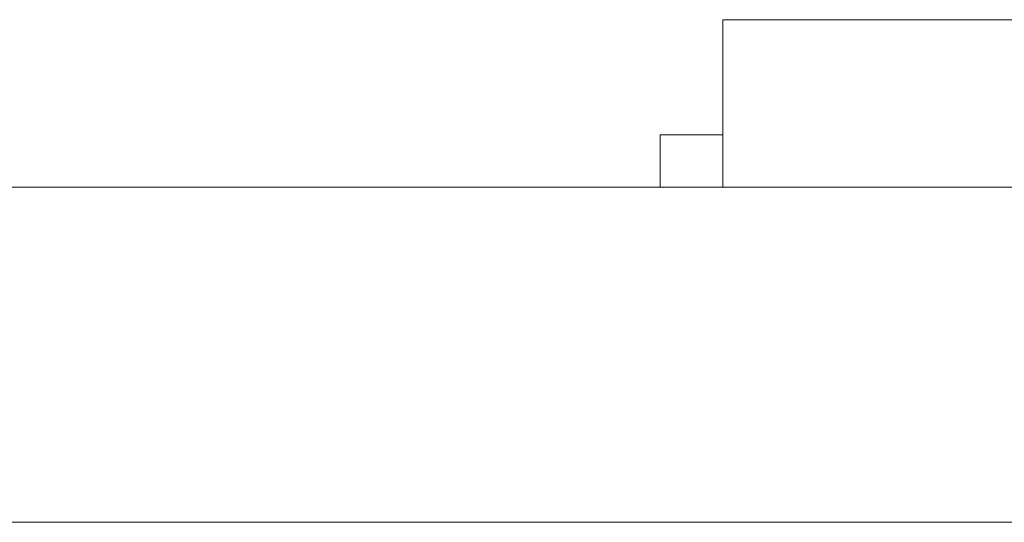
# Model space of a CAD drawing. Header units: inches. Extents: x -36 to 647, y 177 to 609.
# Tile 72 of 256: x 78.97 to 83.67, y 456.47 to 458.87. Entities that reach past the tile are written whole.
import ezdxf

# ---------------------------------------------------------------- set-up
doc = ezdxf.new("R2010")
doc.units = ezdxf.units.IN
doc.header["$MEASUREMENT"] = 0
doc.layers.add('1', color=7, linetype='Continuous')

# ---------------------------------------------------------------- blocks, each defined once
blk = doc.blocks.new('block 2223')
at = {"layer": '1', "color": 155, "lineweight": 18, "true_color": 0x4c7299}
blk.add_lwpolyline([(82.3255, 458.8689), (87.3255, 458.8689)], dxfattribs=at)
blk = doc.blocks.new('block 2225')
at = {"layer": '1', "color": 155, "lineweight": 18, "true_color": 0x4c7299}
blk.add_lwpolyline([(82.0255, 458.3189), (82.3255, 458.3189)], dxfattribs=at)
blk = doc.blocks.new('block 2267')
at = {"layer": '1', "color": 155, "lineweight": 18, "true_color": 0x4c7299}
blk.add_lwpolyline([(152.954, 458.0689), (21.3896, 458.0689)], dxfattribs=at)
blk = doc.blocks.new('block 2509')
at = {"layer": '1', "color": 155, "lineweight": 18, "true_color": 0x4c7299}
blk.add_lwpolyline([(82.3255, 458.8689), (82.3255, 458.0689)], dxfattribs=at)
blk = doc.blocks.new('block 2512')
at = {"layer": '1', "color": 155, "lineweight": 18, "true_color": 0x4c7299}
blk.add_lwpolyline([(82.0255, 458.3189), (82.0255, 458.0689)], dxfattribs=at)
blk = doc.blocks.new('block 2583')
at = {"layer": '1', "color": 155, "lineweight": 18, "true_color": 0x4c7299}
blk.add_lwpolyline([(152.954, 456.4689), (21.3896, 456.4689)], dxfattribs=at)
blk = doc.blocks.new('block 2794')
at = {"layer": '1', "color": 18, "lineweight": 13, "true_color": 0x4c0000}
blk.add_lwpolyline([(152.954, 458.0689), (21.3896, 458.0689)], dxfattribs=at)
blk = doc.blocks.new('block 2830')
at = {"layer": '1', "color": 18, "lineweight": 13, "true_color": 0x4c0000}
blk.add_lwpolyline([(152.954, 458.0689), (21.3896, 458.0689)], dxfattribs=at)
blk = doc.blocks.new('block 2949')
at = {"layer": '1', "color": 18, "lineweight": 13, "true_color": 0x4c0000}
blk.add_lwpolyline([(10.0509, 458.0689), (141.6153, 458.0689)], dxfattribs=at)
blk = doc.blocks.new('block 2950')
at = {"layer": '1', "color": 18, "lineweight": 13, "true_color": 0x4c0000}
blk.add_lwpolyline([(10.0509, 458.0689), (141.6153, 458.0689)], dxfattribs=at)
blk = doc.blocks.new('block 3018')
at = {"layer": '1', "color": 18, "lineweight": 13, "true_color": 0x4c0000}
blk.add_lwpolyline([(81.3803, 458.0689), (81.7803, 458.0689)], dxfattribs=at)
blk = doc.blocks.new('block 3050')
at = {"layer": '1', "color": 18, "lineweight": 13, "true_color": 0x4c0000}
blk.add_lwpolyline([(81.3803, 458.0689), (81.7803, 458.0689)], dxfattribs=at)
blk = doc.blocks.new('block 7542')
at = {"layer": '1', "color": 18, "lineweight": 13, "true_color": 0x4c0000}
blk.add_open_spline([(277.6797, 458.0689), (277.6797, 458.0689), (202.8704, 458.0689), (202.8704, 458.0689), (202.8704, 458.0689), (165.4658, 458.0689), (165.4658, 458.0689), (165.4658, 458.0689), (160.7902, 458.0689), (160.7902, 458.0689), (160.7902, 458.0689), (158.4524, 458.0689), (158.4524, 458.0689), (158.4524, 458.0689), (157.2662, 458.0689), (157.2662, 458.0689), (157.2662, 458.0689), (153.2884, 458.0689), (153.2884, 458.0689), (153.2884, 458.0689), (152.2514, 458.0689), (152.2514, 458.0689), (152.2514, 458.0689), (149.9136, 458.0689), (149.9136, 458.0689), (149.9136, 458.0689), (131.2113, 458.0689), (131.2113, 458.0689), (131.2113, 458.0689), (56.402, 458.0689), (56.402, 458.0689), (56.402, 458.0689), (37.6997, 458.0689), (37.6997, 458.0689), (37.6997, 458.0689), (28.3485, 458.0689), (28.3485, 458.0689), (28.3485, 458.0689), (23.673, 458.0689), (23.673, 458.0689), (23.673, 458.0689), (21.3896, 458.0689), (21.3896, 458.0689), (21.3896, 458.0689), (20.5239, 458.0689), (20.5239, 458.0689), (20.5239, 458.0689), (5.6337, 458.0689), (5.6337, 458.0689), (5.6337, 458.0689), (4.2572, 458.0689), (4.2572, 458.0689), (4.2572, 458.0689), (1.9195, 458.0689), (1.9195, 458.0689), (1.9195, 458.0689), (-2.7561, 458.0689), (-2.7561, 458.0689), (-2.7561, 458.0689), (-12.1073, 458.0689), (-12.1073, 458.0689), (-12.1073, 458.0689), (-14.3267, 458.0689), (-14.3267, 458.0689), (-14.3267, 458.0689), (-13.5047, 458.0689), (-13.5047, 458.0689), (-13.5047, 458.0689), (-11.167, 458.0689), (-11.167, 458.0689), (-11.167, 458.0689), (-6.4914, 458.0689), (-6.4914, 458.0689), (-6.4914, 458.0689), (2.8598, 458.0689), (2.8598, 458.0689), (2.8598, 458.0689), (9.9828, 458.0689), (9.9828, 458.0689), (9.9828, 458.0689), (11.3987, 458.0689), (11.3987, 458.0689), (11.3987, 458.0689), (13.7365, 458.0689), (13.7365, 458.0689), (13.7365, 458.0689), (18.4121, 458.0689), (18.4121, 458.0689), (18.4121, 458.0689), (37.1144, 458.0689), (37.1144, 458.0689), (37.1144, 458.0689), (111.9237, 458.0689), (111.9237, 458.0689), (111.9237, 458.0689), (130.626, 458.0689), (130.626, 458.0689), (130.626, 458.0689), (139.9772, 458.0689), (139.9772, 458.0689), (139.9772, 458.0689), (143.0499, 458.0689), (143.0499, 458.0689), (143.0499, 458.0689), (145.3437, 458.0689), (145.3437, 458.0689), (145.3437, 458.0689), (146.1784, 458.0689), (146.1784, 458.0689), (146.1784, 458.0689), (183.583, 458.0689), (183.583, 458.0689), (183.583, 458.0689), (258.3923, 458.0689), (258.3923, 458.0689), (258.3923, 458.0689), (289.4917, 458.0689), (289.4917, 458.0689), (289.4917, 458.0689), (326.8964, 458.0689), (326.8964, 458.0689), (326.8964, 458.0689), (364.301, 458.0689), (364.301, 458.0689), (364.301, 458.0689), (383.0033, 458.0689), (383.0033, 458.0689), (383.0033, 458.0689), (387.6789, 458.0689), (387.6789, 458.0689), (387.6789, 458.0689), (390.0167, 458.0689), (390.0167, 458.0689), (390.0167, 458.0689), (391.2325, 458.0689), (391.2325, 458.0689), (391.2325, 458.0689), (395.2018, 458.0689), (395.2018, 458.0689), (395.2018, 458.0689), (396.2149, 458.0689), (396.2149, 458.0689), (396.2149, 458.0689), (398.5527, 458.0689), (398.5527, 458.0689), (398.5527, 458.0689), (473.3619, 458.0689), (473.3619, 458.0689), (473.3619, 458.0689), (510.7666, 458.0689), (510.7666, 458.0689), (510.7666, 458.0689), (520.1177, 458.0689), (520.1177, 458.0689), (520.1177, 458.0689), (524.7933, 458.0689), (524.7933, 458.0689), (524.7933, 458.0689), (527.1311, 458.0689), (527.1311, 458.0689), (527.1311, 458.0689), (527.9528, 458.0689), (527.9528, 458.0689), (527.9528, 458.0689), (535.6701, 458.0689), (535.6701, 458.0689), (535.6701, 458.0689), (545.0212, 458.0689), (545.0212, 458.0689), (545.0212, 458.0689), (545.6185, 458.0689), (545.6185, 458.0689), (545.6185, 458.0689), (536.2673, 458.0689), (536.2673, 458.0689), (536.2673, 458.0689), (531.6311, 458.0689), (531.6311, 458.0689), (531.6311, 458.0689), (530.7777, 458.0689), (530.7777, 458.0689), (530.7777, 458.0689), (528.4683, 458.0689), (528.4683, 458.0689), (528.4683, 458.0689), (525.3906, 458.0689), (525.3906, 458.0689), (525.3906, 458.0689), (520.715, 458.0689), (520.715, 458.0689), (520.715, 458.0689), (519.7844, 458.0689), (519.7844, 458.0689), (519.7844, 458.0689), (517.5884, 458.0689), (517.5884, 458.0689), (517.5884, 458.0689), (514.5138, 458.0689), (514.5138, 458.0689), (514.5138, 458.0689), (495.8115, 458.0689), (495.8115, 458.0689), (495.8115, 458.0689), (421.0023, 458.0689), (421.0023, 458.0689), (421.0023, 458.0689), (411.6511, 458.0689), (411.6511, 458.0689), (411.6511, 458.0689), (406.9755, 458.0689), (406.9755, 458.0689), (406.9755, 458.0689), (406.1388, 458.0689), (406.1388, 458.0689), (406.1388, 458.0689), (403.8462, 458.0689), (403.8462, 458.0689), (403.8462, 458.0689), (400.7729, 458.0689), (400.7729, 458.0689), (400.7729, 458.0689), (396.0974, 458.0689), (396.0974, 458.0689), (396.0974, 458.0689), (386.7462, 458.0689), (386.7462, 458.0689), (386.7462, 458.0689), (349.3416, 458.0689), (349.3416, 458.0689), (349.3416, 458.0689), (311.9369, 458.0689), (311.9369, 458.0689), (311.9369, 458.0689), (293.2346, 458.0689), (293.2346, 458.0689), (293.2346, 458.0689), (283.8835, 458.0689), (283.8835, 458.0689), (283.8835, 458.0689), (280.8066, 458.0689), (280.8066, 458.0689), (280.8066, 458.0689), (278.5024, 458.0689), (278.5024, 458.0689), (278.5024, 458.0689), (277.6797, 458.0689), (277.6797, 458.0689)], degree=3, knots=[0, 0, 0, 0, 1, 1, 1, 2, 2, 2, 3, 3, 3, 4, 4, 4, 5, 5, 5, 6, 6, 6, 7, 7, 7, 8, 8, 8, 9, 9, 9, 10, 10, 10, 11, 11, 11, 12, 12, 12, 13, 13, 13, 14, 14, 14, 15, 15, 15, 16, 16, 16, 17, 17, 17, 18, 18, 18, 19, 19, 19, 20, 20, 20, 21, 21, 21, 22, 22, 22, 23, 23, 23, 24, 24, 24, 25, 25, 25, 26, 26, 26, 27, 27, 27, 28, 28, 28, 29, 29, 29, 30, 30, 30, 31, 31, 31, 32, 32, 32, 33, 33, 33, 34, 34, 34, 35, 35, 35, 36, 36, 36, 37, 37, 37, 38, 38, 38, 39, 39, 39, 40, 40, 40, 41, 41, 41, 42, 42, 42, 43, 43, 43, 44, 44, 44, 45, 45, 45, 46, 46, 46, 47, 47, 47, 48, 48, 48, 49, 49, 49, 50, 50, 50, 51, 51, 51, 52, 52, 52, 53, 53, 53, 54, 54, 54, 55, 55, 55, 56, 56, 56, 57, 57, 57, 58, 58, 58, 59, 59, 59, 60, 60, 60, 61, 61, 61, 62, 62, 62, 63, 63, 63, 64, 64, 64, 65, 65, 65, 66, 66, 66, 67, 67, 67, 68, 68, 68, 69, 69, 69, 70, 70, 70, 71, 71, 71, 72, 72, 72, 73, 73, 73, 74, 74, 74, 75, 75, 75, 76, 76, 76, 77, 77, 77, 78, 78, 78, 79, 79, 79, 80, 80, 80, 81, 81, 81, 82, 82, 82, 82], dxfattribs=at)
blk = doc.blocks.new('block 7776')
at = {"layer": '1', "color": 18, "lineweight": 13, "true_color": 0x4c0000}
blk.add_open_spline([(83.3006, 458.0689), (83.3971, 458.0689), (83.4936, 458.0689), (83.5902, 458.0689), (83.4936, 458.0689), (83.3971, 458.0689), (83.3006, 458.0689), (83.0596, 458.0689), (82.8186, 458.0689), (82.5776, 458.0689), (82.5419, 458.0689), (82.5062, 458.0689), (82.4705, 458.0689), (82.2937, 458.0689), (82.1169, 458.0689), (81.9402, 458.0689), (82.1402, 458.0689), (82.3402, 458.0689), (82.5402, 458.0689), (82.3402, 458.0689), (82.1402, 458.0689), (81.9402, 458.0689), (82.1169, 458.0689), (82.2937, 458.0689), (82.4705, 458.0689), (82.5062, 458.0689), (82.5419, 458.0689), (82.5776, 458.0689), (82.8186, 458.0689), (83.0596, 458.0689), (83.3006, 458.0689)], degree=3, knots=[0, 0, 0, 0, 1, 1, 1, 2, 2, 2, 3, 3, 3, 4, 4, 4, 5, 5, 5, 6, 6, 6, 7, 7, 7, 8, 8, 8, 9, 9, 9, 10, 10, 10, 10], dxfattribs=at)
blk = doc.blocks.new('block 7781')
at = {"layer": '1', "color": 18, "lineweight": 13, "true_color": 0x4c0000}
blk.add_open_spline([(83.3006, 458.0689), (83.3971, 458.0689), (83.4936, 458.0689), (83.5902, 458.0689), (83.4936, 458.0689), (83.3971, 458.0689), (83.3006, 458.0689), (83.0596, 458.0689), (82.8186, 458.0689), (82.5776, 458.0689), (82.5419, 458.0689), (82.5062, 458.0689), (82.4705, 458.0689), (82.2937, 458.0689), (82.1169, 458.0689), (81.9402, 458.0689), (82.1402, 458.0689), (82.3402, 458.0689), (82.5402, 458.0689), (82.3402, 458.0689), (82.1402, 458.0689), (81.9402, 458.0689), (82.1169, 458.0689), (82.2937, 458.0689), (82.4705, 458.0689), (82.5062, 458.0689), (82.5419, 458.0689), (82.5776, 458.0689), (82.8186, 458.0689), (83.0596, 458.0689), (83.3006, 458.0689)], degree=3, knots=[0, 0, 0, 0, 1, 1, 1, 2, 2, 2, 3, 3, 3, 4, 4, 4, 5, 5, 5, 6, 6, 6, 7, 7, 7, 8, 8, 8, 9, 9, 9, 10, 10, 10, 10], dxfattribs=at)
blk = doc.blocks.new('block 7851')
at = {"layer": '1', "color": 18, "lineweight": 13, "true_color": 0x4c0000}
blk.add_open_spline([(83.3006, 458.0689), (83.3971, 458.0689), (83.4936, 458.0689), (83.5902, 458.0689), (83.4936, 458.0689), (83.3971, 458.0689), (83.3006, 458.0689), (83.0596, 458.0689), (82.8186, 458.0689), (82.5776, 458.0689), (82.5419, 458.0689), (82.5062, 458.0689), (82.4705, 458.0689), (82.2937, 458.0689), (82.1169, 458.0689), (81.9402, 458.0689), (82.1402, 458.0689), (82.3402, 458.0689), (82.5402, 458.0689), (82.3402, 458.0689), (82.1402, 458.0689), (81.9402, 458.0689), (82.1169, 458.0689), (82.2937, 458.0689), (82.4705, 458.0689), (82.5062, 458.0689), (82.5419, 458.0689), (82.5776, 458.0689), (82.8186, 458.0689), (83.0596, 458.0689), (83.3006, 458.0689)], degree=3, knots=[0, 0, 0, 0, 1, 1, 1, 2, 2, 2, 3, 3, 3, 4, 4, 4, 5, 5, 5, 6, 6, 6, 7, 7, 7, 8, 8, 8, 9, 9, 9, 10, 10, 10, 10], dxfattribs=at)
blk = doc.blocks.new('block 7879')
at = {"layer": '1', "color": 18, "lineweight": 13, "true_color": 0x4c0000}
blk.add_open_spline([(83.3006, 458.0689), (83.3971, 458.0689), (83.4936, 458.0689), (83.5902, 458.0689), (83.4936, 458.0689), (83.3971, 458.0689), (83.3006, 458.0689), (83.0596, 458.0689), (82.8186, 458.0689), (82.5776, 458.0689), (82.5419, 458.0689), (82.5062, 458.0689), (82.4705, 458.0689), (82.2937, 458.0689), (82.1169, 458.0689), (81.9402, 458.0689), (82.1402, 458.0689), (82.3402, 458.0689), (82.5402, 458.0689), (82.3402, 458.0689), (82.1402, 458.0689), (81.9402, 458.0689), (82.1169, 458.0689), (82.2937, 458.0689), (82.4705, 458.0689), (82.5062, 458.0689), (82.5419, 458.0689), (82.5776, 458.0689), (82.8186, 458.0689), (83.0596, 458.0689), (83.3006, 458.0689)], degree=3, knots=[0, 0, 0, 0, 1, 1, 1, 2, 2, 2, 3, 3, 3, 4, 4, 4, 5, 5, 5, 6, 6, 6, 7, 7, 7, 8, 8, 8, 9, 9, 9, 10, 10, 10, 10], dxfattribs=at)
blk = doc.blocks.new('block 7926')
at = {"layer": '1', "color": 18, "lineweight": 13, "true_color": 0x4c0000}
blk.add_open_spline([(277.6797, 458.0689), (277.6797, 458.0689), (202.8704, 458.0689), (202.8704, 458.0689), (202.8704, 458.0689), (165.4658, 458.0689), (165.4658, 458.0689), (165.4658, 458.0689), (160.7902, 458.0689), (160.7902, 458.0689), (160.7902, 458.0689), (158.4524, 458.0689), (158.4524, 458.0689), (158.4524, 458.0689), (157.2662, 458.0689), (157.2662, 458.0689), (157.2662, 458.0689), (153.2884, 458.0689), (153.2884, 458.0689), (153.2884, 458.0689), (152.2514, 458.0689), (152.2514, 458.0689), (152.2514, 458.0689), (149.9136, 458.0689), (149.9136, 458.0689), (149.9136, 458.0689), (131.2113, 458.0689), (131.2113, 458.0689), (131.2113, 458.0689), (56.402, 458.0689), (56.402, 458.0689), (56.402, 458.0689), (37.6997, 458.0689), (37.6997, 458.0689), (37.6997, 458.0689), (28.3485, 458.0689), (28.3485, 458.0689), (28.3485, 458.0689), (23.673, 458.0689), (23.673, 458.0689), (23.673, 458.0689), (21.3896, 458.0689), (21.3896, 458.0689), (21.3896, 458.0689), (20.5239, 458.0689), (20.5239, 458.0689), (20.5239, 458.0689), (5.6337, 458.0689), (5.6337, 458.0689), (5.6337, 458.0689), (4.2572, 458.0689), (4.2572, 458.0689), (4.2572, 458.0689), (1.9195, 458.0689), (1.9195, 458.0689), (1.9195, 458.0689), (-2.7561, 458.0689), (-2.7561, 458.0689), (-2.7561, 458.0689), (-12.1073, 458.0689), (-12.1073, 458.0689), (-12.1073, 458.0689), (-14.3267, 458.0689), (-14.3267, 458.0689), (-14.3267, 458.0689), (-13.5047, 458.0689), (-13.5047, 458.0689), (-13.5047, 458.0689), (-11.167, 458.0689), (-11.167, 458.0689), (-11.167, 458.0689), (-6.4914, 458.0689), (-6.4914, 458.0689), (-6.4914, 458.0689), (2.8598, 458.0689), (2.8598, 458.0689), (2.8598, 458.0689), (9.9828, 458.0689), (9.9828, 458.0689), (9.9828, 458.0689), (11.3987, 458.0689), (11.3987, 458.0689), (11.3987, 458.0689), (13.7365, 458.0689), (13.7365, 458.0689), (13.7365, 458.0689), (18.4121, 458.0689), (18.4121, 458.0689), (18.4121, 458.0689), (37.1144, 458.0689), (37.1144, 458.0689), (37.1144, 458.0689), (111.9237, 458.0689), (111.9237, 458.0689), (111.9237, 458.0689), (130.626, 458.0689), (130.626, 458.0689), (130.626, 458.0689), (139.9772, 458.0689), (139.9772, 458.0689), (139.9772, 458.0689), (143.0499, 458.0689), (143.0499, 458.0689), (143.0499, 458.0689), (145.3437, 458.0689), (145.3437, 458.0689), (145.3437, 458.0689), (146.1784, 458.0689), (146.1784, 458.0689), (146.1784, 458.0689), (183.583, 458.0689), (183.583, 458.0689), (183.583, 458.0689), (258.3923, 458.0689), (258.3923, 458.0689), (258.3923, 458.0689), (289.4917, 458.0689), (289.4917, 458.0689), (289.4917, 458.0689), (326.8964, 458.0689), (326.8964, 458.0689), (326.8964, 458.0689), (364.301, 458.0689), (364.301, 458.0689), (364.301, 458.0689), (383.0033, 458.0689), (383.0033, 458.0689), (383.0033, 458.0689), (387.6789, 458.0689), (387.6789, 458.0689), (387.6789, 458.0689), (390.0167, 458.0689), (390.0167, 458.0689), (390.0167, 458.0689), (391.2325, 458.0689), (391.2325, 458.0689), (391.2325, 458.0689), (395.2018, 458.0689), (395.2018, 458.0689), (395.2018, 458.0689), (396.2149, 458.0689), (396.2149, 458.0689), (396.2149, 458.0689), (398.5527, 458.0689), (398.5527, 458.0689), (398.5527, 458.0689), (473.3619, 458.0689), (473.3619, 458.0689), (473.3619, 458.0689), (510.7666, 458.0689), (510.7666, 458.0689), (510.7666, 458.0689), (520.1177, 458.0689), (520.1177, 458.0689), (520.1177, 458.0689), (524.7933, 458.0689), (524.7933, 458.0689), (524.7933, 458.0689), (527.1311, 458.0689), (527.1311, 458.0689), (527.1311, 458.0689), (527.9528, 458.0689), (527.9528, 458.0689), (527.9528, 458.0689), (535.6701, 458.0689), (535.6701, 458.0689), (535.6701, 458.0689), (545.0212, 458.0689), (545.0212, 458.0689), (545.0212, 458.0689), (545.6185, 458.0689), (545.6185, 458.0689), (545.6185, 458.0689), (536.2673, 458.0689), (536.2673, 458.0689), (536.2673, 458.0689), (531.6311, 458.0689), (531.6311, 458.0689), (531.6311, 458.0689), (530.7777, 458.0689), (530.7777, 458.0689), (530.7777, 458.0689), (528.4683, 458.0689), (528.4683, 458.0689), (528.4683, 458.0689), (525.3906, 458.0689), (525.3906, 458.0689), (525.3906, 458.0689), (520.715, 458.0689), (520.715, 458.0689), (520.715, 458.0689), (519.7844, 458.0689), (519.7844, 458.0689), (519.7844, 458.0689), (517.5884, 458.0689), (517.5884, 458.0689), (517.5884, 458.0689), (514.5138, 458.0689), (514.5138, 458.0689), (514.5138, 458.0689), (495.8115, 458.0689), (495.8115, 458.0689), (495.8115, 458.0689), (421.0023, 458.0689), (421.0023, 458.0689), (421.0023, 458.0689), (411.6511, 458.0689), (411.6511, 458.0689), (411.6511, 458.0689), (406.9755, 458.0689), (406.9755, 458.0689), (406.9755, 458.0689), (406.1388, 458.0689), (406.1388, 458.0689), (406.1388, 458.0689), (403.8462, 458.0689), (403.8462, 458.0689), (403.8462, 458.0689), (400.7729, 458.0689), (400.7729, 458.0689), (400.7729, 458.0689), (396.0974, 458.0689), (396.0974, 458.0689), (396.0974, 458.0689), (386.7462, 458.0689), (386.7462, 458.0689), (386.7462, 458.0689), (349.3416, 458.0689), (349.3416, 458.0689), (349.3416, 458.0689), (311.9369, 458.0689), (311.9369, 458.0689), (311.9369, 458.0689), (293.2346, 458.0689), (293.2346, 458.0689), (293.2346, 458.0689), (283.8835, 458.0689), (283.8835, 458.0689), (283.8835, 458.0689), (280.8066, 458.0689), (280.8066, 458.0689), (280.8066, 458.0689), (278.5024, 458.0689), (278.5024, 458.0689), (278.5024, 458.0689), (277.6797, 458.0689), (277.6797, 458.0689)], degree=3, knots=[0, 0, 0, 0, 1, 1, 1, 2, 2, 2, 3, 3, 3, 4, 4, 4, 5, 5, 5, 6, 6, 6, 7, 7, 7, 8, 8, 8, 9, 9, 9, 10, 10, 10, 11, 11, 11, 12, 12, 12, 13, 13, 13, 14, 14, 14, 15, 15, 15, 16, 16, 16, 17, 17, 17, 18, 18, 18, 19, 19, 19, 20, 20, 20, 21, 21, 21, 22, 22, 22, 23, 23, 23, 24, 24, 24, 25, 25, 25, 26, 26, 26, 27, 27, 27, 28, 28, 28, 29, 29, 29, 30, 30, 30, 31, 31, 31, 32, 32, 32, 33, 33, 33, 34, 34, 34, 35, 35, 35, 36, 36, 36, 37, 37, 37, 38, 38, 38, 39, 39, 39, 40, 40, 40, 41, 41, 41, 42, 42, 42, 43, 43, 43, 44, 44, 44, 45, 45, 45, 46, 46, 46, 47, 47, 47, 48, 48, 48, 49, 49, 49, 50, 50, 50, 51, 51, 51, 52, 52, 52, 53, 53, 53, 54, 54, 54, 55, 55, 55, 56, 56, 56, 57, 57, 57, 58, 58, 58, 59, 59, 59, 60, 60, 60, 61, 61, 61, 62, 62, 62, 63, 63, 63, 64, 64, 64, 65, 65, 65, 66, 66, 66, 67, 67, 67, 68, 68, 68, 69, 69, 69, 70, 70, 70, 71, 71, 71, 72, 72, 72, 73, 73, 73, 74, 74, 74, 75, 75, 75, 76, 76, 76, 77, 77, 77, 78, 78, 78, 79, 79, 79, 80, 80, 80, 81, 81, 81, 82, 82, 82, 82], dxfattribs=at)
blk = doc.blocks.new('block 8032')
at = {"layer": '1', "color": 18, "lineweight": 13, "true_color": 0x4c0000}
blk.add_open_spline([(82.9268, 458.0689), (82.8553, 458.0689), (82.8144, 458.0689), (82.8041, 458.0689), (82.8578, 458.0689), (82.9116, 458.0689), (82.9653, 458.0689), (82.9771, 458.0689), (83.0049, 458.0689), (83.0484, 458.0689), (83.0917, 458.0689), (83.1444, 458.0689), (83.2058, 458.0689), (83.2796, 458.0689), (83.342, 458.0689), (83.3931, 458.0689), (83.4443, 458.0689), (83.4699, 458.0689), (83.4699, 458.0689), (83.4699, 458.0689), (83.4453, 458.0689), (83.3963, 458.0689), (83.3471, 458.0689), (83.2825, 458.0689), (83.2032, 458.0689), (83.1536, 458.0689), (83.1089, 458.0689), (83.0692, 458.0689), (83.0298, 458.0689), (82.9982, 458.0689), (82.9755, 458.0689), (82.9275, 458.0689), (82.8794, 458.0689), (82.8313, 458.0689), (82.8717, 458.0689), (82.9121, 458.0689), (82.9525, 458.0689), (83.1597, 458.0689), (83.3669, 458.0689), (83.5742, 458.0689), (83.4079, 458.0689), (83.2416, 458.0689), (83.0753, 458.0689), (83.0528, 458.0689), (83.0303, 458.0689), (83.0078, 458.0689), (83.083, 458.0689), (83.1616, 458.0689), (83.2441, 458.0689), (83.3532, 458.0689), (83.4453, 458.0689), (83.5204, 458.0689), (83.5955, 458.0689), (83.633, 458.0689), (83.633, 458.0689), (83.633, 458.0689), (83.5997, 458.0689), (83.5338, 458.0689), (83.4532, 458.0689), (83.3442, 458.0689), (83.2058, 458.0689), (83.0919, 458.0689), (82.9992, 458.0689), (82.9268, 458.0689)], degree=3, knots=[0, 0, 0, 0, 1, 1, 1, 2, 2, 2, 3, 3, 3, 4, 4, 4, 5, 5, 5, 6, 6, 6, 7, 7, 7, 8, 8, 8, 9, 9, 9, 10, 10, 10, 11, 11, 11, 12, 12, 12, 13, 13, 13, 14, 14, 14, 15, 15, 15, 16, 16, 16, 17, 17, 17, 18, 18, 18, 19, 19, 19, 20, 20, 20, 21, 21, 21, 21], dxfattribs=at)
blk = doc.blocks.new('block 8056')
at = {"layer": '1', "color": 18, "lineweight": 13, "true_color": 0x4c0000}
blk.add_open_spline([(82.8614, 458.0689), (82.7899, 458.0689), (82.749, 458.0689), (82.7388, 458.0689), (82.7925, 458.0689), (82.8462, 458.0689), (82.8999, 458.0689), (82.9118, 458.0689), (82.9396, 458.0689), (82.9831, 458.0689), (83.0263, 458.0689), (83.079, 458.0689), (83.1404, 458.0689), (83.2143, 458.0689), (83.2766, 458.0689), (83.3278, 458.0689), (83.3789, 458.0689), (83.4045, 458.0689), (83.4045, 458.0689), (83.4045, 458.0689), (83.3799, 458.0689), (83.331, 458.0689), (83.2817, 458.0689), (83.2171, 458.0689), (83.1378, 458.0689), (83.0883, 458.0689), (83.0435, 458.0689), (83.0038, 458.0689), (82.9644, 458.0689), (82.9329, 458.0689), (82.9102, 458.0689), (82.8621, 458.0689), (82.814, 458.0689), (82.7659, 458.0689), (82.8063, 458.0689), (82.8467, 458.0689), (82.8871, 458.0689), (83.0943, 458.0689), (83.3016, 458.0689), (83.5088, 458.0689), (83.3425, 458.0689), (83.1762, 458.0689), (83.0099, 458.0689), (82.9874, 458.0689), (82.9649, 458.0689), (82.9425, 458.0689), (83.0176, 458.0689), (83.0963, 458.0689), (83.1788, 458.0689), (83.2878, 458.0689), (83.3799, 458.0689), (83.455, 458.0689), (83.5301, 458.0689), (83.5676, 458.0689), (83.5676, 458.0689), (83.5676, 458.0689), (83.5344, 458.0689), (83.4685, 458.0689), (83.3878, 458.0689), (83.2789, 458.0689), (83.1404, 458.0689), (83.0266, 458.0689), (82.9338, 458.0689), (82.8614, 458.0689)], degree=3, knots=[0, 0, 0, 0, 1, 1, 1, 2, 2, 2, 3, 3, 3, 4, 4, 4, 5, 5, 5, 6, 6, 6, 7, 7, 7, 8, 8, 8, 9, 9, 9, 10, 10, 10, 11, 11, 11, 12, 12, 12, 13, 13, 13, 14, 14, 14, 15, 15, 15, 16, 16, 16, 17, 17, 17, 18, 18, 18, 19, 19, 19, 20, 20, 20, 21, 21, 21, 21], dxfattribs=at)
blk = doc.blocks.new('block 8083')
at = {"layer": '1', "color": 18, "lineweight": 13, "true_color": 0x4c0000}
blk.add_open_spline([(81.566, 458.0689), (81.5128, 458.0689), (81.4596, 458.0689), (81.4064, 458.0689), (81.4894, 458.0689), (81.5725, 458.0689), (81.6555, 458.0689), (81.7541, 458.0689), (81.8527, 458.0689), (81.9513, 458.0689), (81.9789, 458.0689), (81.9986, 458.0689), (82.0111, 458.0689), (82.0252, 458.0689), (82.0475, 458.0689), (82.0776, 458.0689), (82.1767, 458.0689), (82.2771, 458.0689), (82.3769, 458.0689), (82.4511, 458.0689), (82.5253, 458.0689), (82.5995, 458.0689), (82.5463, 458.0689), (82.4931, 458.0689), (82.4399, 458.0689), (82.3188, 458.0689), (82.1977, 458.0689), (82.0766, 458.0689), (82.027, 458.0689), (81.9773, 458.0689), (81.9276, 458.0689), (81.8071, 458.0689), (81.6865, 458.0689), (81.5659, 458.0689)], degree=3, knots=[0, 0, 0, 0, 1, 1, 1, 2, 2, 2, 3, 3, 3, 4, 4, 4, 5, 5, 5, 6, 6, 6, 7, 7, 7, 8, 8, 8, 9, 9, 9, 10, 10, 10, 11, 11, 11, 11], dxfattribs=at)
blk = doc.blocks.new('block 8089')
at = {"layer": '1', "color": 18, "lineweight": 13, "true_color": 0x4c0000}
blk.add_open_spline([(81.5006, 458.0689), (81.4474, 458.0689), (81.3942, 458.0689), (81.341, 458.0689), (81.4241, 458.0689), (81.5071, 458.0689), (81.5901, 458.0689), (81.6887, 458.0689), (81.7873, 458.0689), (81.8859, 458.0689), (81.9135, 458.0689), (81.9332, 458.0689), (81.9457, 458.0689), (81.9598, 458.0689), (81.9822, 458.0689), (82.0122, 458.0689), (82.1114, 458.0689), (82.2118, 458.0689), (82.3115, 458.0689), (82.3857, 458.0689), (82.4599, 458.0689), (82.5341, 458.0689), (82.4809, 458.0689), (82.4277, 458.0689), (82.3746, 458.0689), (82.2534, 458.0689), (82.1324, 458.0689), (82.0113, 458.0689), (81.9616, 458.0689), (81.9119, 458.0689), (81.8623, 458.0689), (81.7417, 458.0689), (81.6212, 458.0689), (81.5006, 458.0689)], degree=3, knots=[0, 0, 0, 0, 1, 1, 1, 2, 2, 2, 3, 3, 3, 4, 4, 4, 5, 5, 5, 6, 6, 6, 7, 7, 7, 8, 8, 8, 9, 9, 9, 10, 10, 10, 11, 11, 11, 11], dxfattribs=at)
blk = doc.blocks.new('block 8283')
at = {"layer": '1', "color": 18, "lineweight": 13, "true_color": 0x4c0000}
blk.add_open_spline([(80.1901, 458.0689), (80.1947, 458.0689), (80.2005, 458.0689), (80.2005, 458.0689), (80.2005, 458.0689), (80.2088, 458.0689), (80.2088, 458.0689), (80.2088, 458.0689), (80.2195, 458.0689), (80.2195, 458.0689), (80.2195, 458.0689), (80.2324, 458.0689), (80.2324, 458.0689), (80.2324, 458.0689), (80.2474, 458.0689), (80.2474, 458.0689), (80.2474, 458.0689), (80.2641, 458.0689), (80.2641, 458.0689), (80.2641, 458.0689), (80.2824, 458.0689), (80.2824, 458.0689), (80.2824, 458.0689), (80.3017, 458.0689), (80.3017, 458.0689), (80.3017, 458.0689), (80.322, 458.0689), (80.322, 458.0689), (80.322, 458.0689), (80.3436, 458.0689), (80.3436, 458.0689), (80.3436, 458.0689), (80.3665, 458.0689), (80.3665, 458.0689), (80.3665, 458.0689), (80.3904, 458.0689), (80.3904, 458.0689), (80.3904, 458.0689), (80.4402, 458.0689), (80.4402, 458.0689), (80.4402, 458.0689), (80.4899, 458.0689), (80.4899, 458.0689), (80.4899, 458.0689), (80.5139, 458.0689), (80.5139, 458.0689), (80.5139, 458.0689), (80.5368, 458.0689), (80.5368, 458.0689), (80.5368, 458.0689), (80.5584, 458.0689), (80.5584, 458.0689), (80.5584, 458.0689), (80.5786, 458.0689), (80.5786, 458.0689), (80.5786, 458.0689), (80.598, 458.0689), (80.598, 458.0689), (80.598, 458.0689), (80.6162, 458.0689), (80.6162, 458.0689), (80.6162, 458.0689), (80.633, 458.0689), (80.633, 458.0689), (80.633, 458.0689), (80.6479, 458.0689), (80.6479, 458.0689), (80.6479, 458.0689), (80.6608, 458.0689), (80.6608, 458.0689), (80.6608, 458.0689), (80.6715, 458.0689), (80.6715, 458.0689), (80.6715, 458.0689), (80.6798, 458.0689), (80.6798, 458.0689), (80.6798, 458.0689), (80.6857, 458.0689), (80.6857, 458.0689), (80.6857, 458.0689), (80.6798, 458.0689), (80.6798, 458.0689), (80.6798, 458.0689), (80.6715, 458.0689), (80.6715, 458.0689), (80.6715, 458.0689), (80.6608, 458.0689), (80.6608, 458.0689), (80.6608, 458.0689), (80.6479, 458.0689), (80.6479, 458.0689), (80.6479, 458.0689), (80.633, 458.0689), (80.633, 458.0689), (80.633, 458.0689), (80.6162, 458.0689), (80.6162, 458.0689), (80.6162, 458.0689), (80.598, 458.0689), (80.598, 458.0689), (80.598, 458.0689), (80.5786, 458.0689), (80.5786, 458.0689), (80.5786, 458.0689), (80.5584, 458.0689), (80.5584, 458.0689), (80.5584, 458.0689), (80.5368, 458.0689), (80.5368, 458.0689), (80.5368, 458.0689), (80.5139, 458.0689), (80.5139, 458.0689), (80.5139, 458.0689), (80.4899, 458.0689), (80.4899, 458.0689), (80.4899, 458.0689), (80.4402, 458.0689), (80.4402, 458.0689), (80.4402, 458.0689), (80.3904, 458.0689), (80.3904, 458.0689), (80.3904, 458.0689), (80.3665, 458.0689), (80.3665, 458.0689), (80.3665, 458.0689), (80.3436, 458.0689), (80.3436, 458.0689), (80.3436, 458.0689), (80.322, 458.0689), (80.322, 458.0689), (80.322, 458.0689), (80.3017, 458.0689), (80.3017, 458.0689), (80.3017, 458.0689), (80.2824, 458.0689), (80.2824, 458.0689), (80.2824, 458.0689), (80.2641, 458.0689), (80.2641, 458.0689), (80.2641, 458.0689), (80.2474, 458.0689), (80.2474, 458.0689), (80.2474, 458.0689), (80.2324, 458.0689), (80.2324, 458.0689), (80.2324, 458.0689), (80.2195, 458.0689), (80.2195, 458.0689), (80.2195, 458.0689), (80.2088, 458.0689), (80.2088, 458.0689), (80.2088, 458.0689), (80.2005, 458.0689), (80.2005, 458.0689), (80.2005, 458.0689), (80.1947, 458.0689), (80.1947, 458.0689)], degree=3, knots=[0, 0, 0, 0, 1, 1, 1, 2, 2, 2, 3, 3, 3, 4, 4, 4, 5, 5, 5, 6, 6, 6, 7, 7, 7, 8, 8, 8, 9, 9, 9, 10, 10, 10, 11, 11, 11, 12, 12, 12, 13, 13, 13, 14, 14, 14, 15, 15, 15, 16, 16, 16, 17, 17, 17, 18, 18, 18, 19, 19, 19, 20, 20, 20, 21, 21, 21, 22, 22, 22, 23, 23, 23, 24, 24, 24, 25, 25, 25, 26, 26, 26, 27, 27, 27, 28, 28, 28, 29, 29, 29, 30, 30, 30, 31, 31, 31, 32, 32, 32, 33, 33, 33, 34, 34, 34, 35, 35, 35, 36, 36, 36, 37, 37, 37, 38, 38, 38, 39, 39, 39, 40, 40, 40, 41, 41, 41, 42, 42, 42, 43, 43, 43, 44, 44, 44, 45, 45, 45, 46, 46, 46, 47, 47, 47, 48, 48, 48, 49, 49, 49, 50, 50, 50, 51, 51, 51, 52, 52, 52, 52], dxfattribs=at)
blk = doc.blocks.new('block 8303')
at = {"layer": '1', "color": 18, "lineweight": 13, "true_color": 0x4c0000}
blk.add_open_spline([(80.1901, 458.0689), (80.1947, 458.0689), (80.2005, 458.0689), (80.2005, 458.0689), (80.2005, 458.0689), (80.2088, 458.0689), (80.2088, 458.0689), (80.2088, 458.0689), (80.2195, 458.0689), (80.2195, 458.0689), (80.2195, 458.0689), (80.2324, 458.0689), (80.2324, 458.0689), (80.2324, 458.0689), (80.2474, 458.0689), (80.2474, 458.0689), (80.2474, 458.0689), (80.2641, 458.0689), (80.2641, 458.0689), (80.2641, 458.0689), (80.2824, 458.0689), (80.2824, 458.0689), (80.2824, 458.0689), (80.3017, 458.0689), (80.3017, 458.0689), (80.3017, 458.0689), (80.322, 458.0689), (80.322, 458.0689), (80.322, 458.0689), (80.3436, 458.0689), (80.3436, 458.0689), (80.3436, 458.0689), (80.3665, 458.0689), (80.3665, 458.0689), (80.3665, 458.0689), (80.3904, 458.0689), (80.3904, 458.0689), (80.3904, 458.0689), (80.4402, 458.0689), (80.4402, 458.0689), (80.4402, 458.0689), (80.4899, 458.0689), (80.4899, 458.0689), (80.4899, 458.0689), (80.5139, 458.0689), (80.5139, 458.0689), (80.5139, 458.0689), (80.5368, 458.0689), (80.5368, 458.0689), (80.5368, 458.0689), (80.5584, 458.0689), (80.5584, 458.0689), (80.5584, 458.0689), (80.5786, 458.0689), (80.5786, 458.0689), (80.5786, 458.0689), (80.598, 458.0689), (80.598, 458.0689), (80.598, 458.0689), (80.6162, 458.0689), (80.6162, 458.0689), (80.6162, 458.0689), (80.633, 458.0689), (80.633, 458.0689), (80.633, 458.0689), (80.6479, 458.0689), (80.6479, 458.0689), (80.6479, 458.0689), (80.6608, 458.0689), (80.6608, 458.0689), (80.6608, 458.0689), (80.6715, 458.0689), (80.6715, 458.0689), (80.6715, 458.0689), (80.6798, 458.0689), (80.6798, 458.0689), (80.6798, 458.0689), (80.6857, 458.0689), (80.6857, 458.0689), (80.6857, 458.0689), (80.6798, 458.0689), (80.6798, 458.0689), (80.6798, 458.0689), (80.6715, 458.0689), (80.6715, 458.0689), (80.6715, 458.0689), (80.6608, 458.0689), (80.6608, 458.0689), (80.6608, 458.0689), (80.6479, 458.0689), (80.6479, 458.0689), (80.6479, 458.0689), (80.633, 458.0689), (80.633, 458.0689), (80.633, 458.0689), (80.6162, 458.0689), (80.6162, 458.0689), (80.6162, 458.0689), (80.598, 458.0689), (80.598, 458.0689), (80.598, 458.0689), (80.5786, 458.0689), (80.5786, 458.0689), (80.5786, 458.0689), (80.5584, 458.0689), (80.5584, 458.0689), (80.5584, 458.0689), (80.5368, 458.0689), (80.5368, 458.0689), (80.5368, 458.0689), (80.5139, 458.0689), (80.5139, 458.0689), (80.5139, 458.0689), (80.4899, 458.0689), (80.4899, 458.0689), (80.4899, 458.0689), (80.4402, 458.0689), (80.4402, 458.0689), (80.4402, 458.0689), (80.3904, 458.0689), (80.3904, 458.0689), (80.3904, 458.0689), (80.3665, 458.0689), (80.3665, 458.0689), (80.3665, 458.0689), (80.3436, 458.0689), (80.3436, 458.0689), (80.3436, 458.0689), (80.322, 458.0689), (80.322, 458.0689), (80.322, 458.0689), (80.3017, 458.0689), (80.3017, 458.0689), (80.3017, 458.0689), (80.2824, 458.0689), (80.2824, 458.0689), (80.2824, 458.0689), (80.2641, 458.0689), (80.2641, 458.0689), (80.2641, 458.0689), (80.2474, 458.0689), (80.2474, 458.0689), (80.2474, 458.0689), (80.2324, 458.0689), (80.2324, 458.0689), (80.2324, 458.0689), (80.2195, 458.0689), (80.2195, 458.0689), (80.2195, 458.0689), (80.2088, 458.0689), (80.2088, 458.0689), (80.2088, 458.0689), (80.2005, 458.0689), (80.2005, 458.0689), (80.2005, 458.0689), (80.1947, 458.0689), (80.1947, 458.0689)], degree=3, knots=[0, 0, 0, 0, 1, 1, 1, 2, 2, 2, 3, 3, 3, 4, 4, 4, 5, 5, 5, 6, 6, 6, 7, 7, 7, 8, 8, 8, 9, 9, 9, 10, 10, 10, 11, 11, 11, 12, 12, 12, 13, 13, 13, 14, 14, 14, 15, 15, 15, 16, 16, 16, 17, 17, 17, 18, 18, 18, 19, 19, 19, 20, 20, 20, 21, 21, 21, 22, 22, 22, 23, 23, 23, 24, 24, 24, 25, 25, 25, 26, 26, 26, 27, 27, 27, 28, 28, 28, 29, 29, 29, 30, 30, 30, 31, 31, 31, 32, 32, 32, 33, 33, 33, 34, 34, 34, 35, 35, 35, 36, 36, 36, 37, 37, 37, 38, 38, 38, 39, 39, 39, 40, 40, 40, 41, 41, 41, 42, 42, 42, 43, 43, 43, 44, 44, 44, 45, 45, 45, 46, 46, 46, 47, 47, 47, 48, 48, 48, 49, 49, 49, 50, 50, 50, 51, 51, 51, 52, 52, 52, 52], dxfattribs=at)

msp = doc.modelspace()

# ---------------------------------------------------------------- block references
at = {"layer": '1'}
for name in ['block 2223', 'block 2509', 'block 2225', 'block 2512', 'block 7542', 'block 7926', 'block 2949', 'block 2950', 'block 2267', 'block 2794', 'block 2830', 'block 8283', 'block 8303', 'block 8089', 'block 3018', 'block 3050', 'block 8083', 'block 7776', 'block 7781', 'block 7851', 'block 7879', 'block 8056', 'block 8032', 'block 2583']:
    msp.add_blockref(name, (0, 0), dxfattribs=at)

doc.saveas('drawing.dxf')
